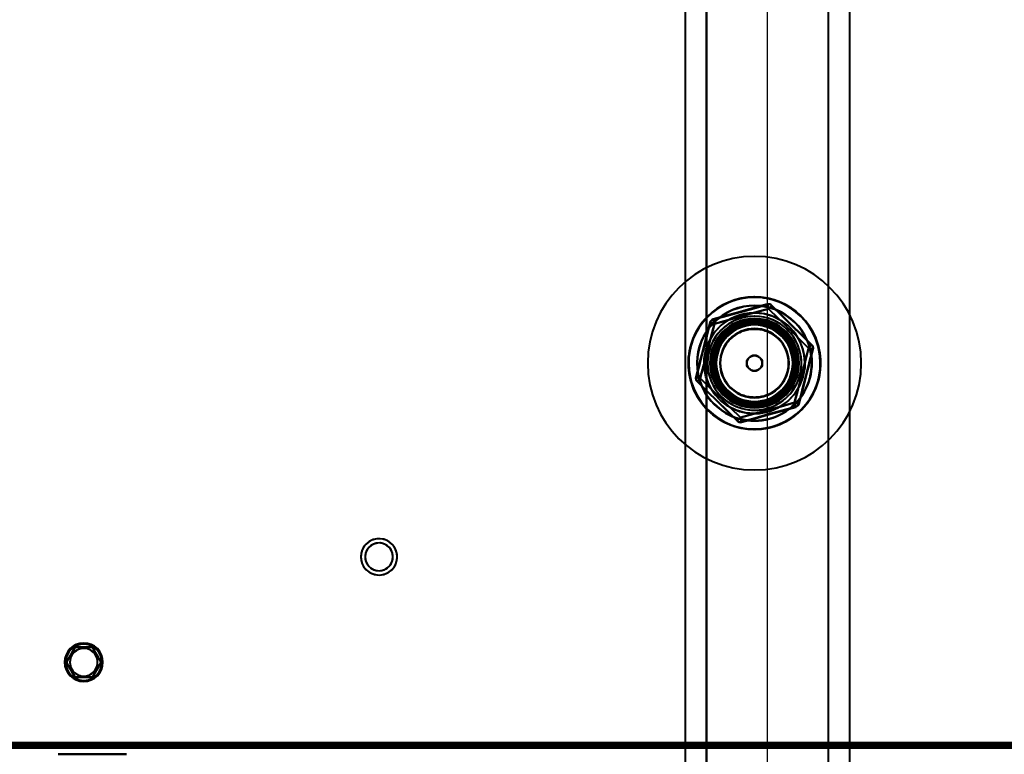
# Model space of a CAD drawing. Header units: millimetres. Extents: x -747 to 747, y -1110 to 610.
# Tile 52 of 93: x -175 to 55, y -335 to -163. Entities that reach past the tile are written whole.
import ezdxf

# ---------------------------------------------------------------- set-up
doc = ezdxf.new("R2010")
doc.units = ezdxf.units.MM
doc.layers.add('A-GENM', color=13, linetype='Continuous', lineweight=40)
doc.layers.add('G-IMPT', color=8, linetype='Continuous', lineweight=40)

# ---------------------------------------------------------------- blocks, each defined once
blk = doc.blocks.new('Nexa Toit - 1000-755047-Niveau de réf_')
at = {"layer": 'A-GENM'}
for p, q in [((-19.25, 490), (-19.25, -490)), ((-19.25, 490), (-19.25, -490)), ((-14.25, -490), (-14.25, 490)), ((-14.25, 490), (-14.25, -490)), ((14.25, 490), (14.25, -490)), ((14.25, 490), (14.25, -490)), ((19.25, 490), (19.25, -490)), ((19.25, 490), (19.25, -490))]:
    blk.add_line(p, q, dxfattribs=at)
blk = doc.blocks.new('NEXA 1000 CALQUES_dwg-755156-Niveau de réf_')
at = {"layer": 'G-IMPT'}
for p, q in [((-548.9, -331.5), (548.9, -331.5)), ((-584.4, -332), (584.4, -332)), ((-150, -333.55), (-166, -333.55)), ((-150, -333.55), (-166, -333.55)), ((-166, -333.55), (-158, -333.55)), ((-150, -333.55), (-166, -333.55)), ((-150, -333.55), (-166, -333.55)), ((-166, -333.55), (-158, -333.55)), ((-161.05, -333.55), (-155.05, -333.55)), ((-157.23, -333.55), (-161.05, -333.55)), ((-161.05, -333.55), (-155.05, -333.55)), ((-157.23, -333.55), (-161.05, -333.55)), ((-160.95, -333.55), (-154.95, -333.55)), ((-160.95, -333.55), (-154.95, -333.55)), ((-155.05, -333.55), (-158.77, -333.55)), ((-155.05, -333.55), (-158.77, -333.55)), ((-158, -333.55), (-150, -333.55)), ((-158, -333.55), (-150, -333.55)), ((-154.95, -333.55), (-157.23, -333.55)), ((-154.95, -333.55), (-157.23, -333.55))]:
    blk.add_line(p, q, dxfattribs=at)
at = {"layer": 'G-IMPT', "flags": 128}
for points in [[(-3, -253.8), (-5.17, -253.6), (-7.26, -253), (-9.21, -252.03), (-10.95, -250.72), (-12.42, -249.11), (-13.57, -247.25), (-14.35, -245.22), (-14.75, -243.08), (-14.75, -240.9), (-14.35, -238.76), (-13.56, -236.73), (-12.41, -234.88), (-10.94, -233.27), (-9.2, -231.96), (-7.74, -231.19), (-5.37, -230.44), (-3, -230.2)], [(0, -228.19), (-3.17, -229.08), (-6.34, -229.96), (-9.52, -230.84), (-12.69, -231.72)], [(-12.66, -231.81), (-9.49, -230.93), (-6.32, -230.05), (-3.15, -229.17), (0.02, -228.29)], [(0.02, -228.29), (-3.15, -229.17), (-6.32, -230.05), (-9.49, -230.93), (-12.66, -231.81)], [(-12.66, -231.81), (-9.49, -230.93), (-6.32, -230.05), (-3.15, -229.17), (0.02, -228.29)], [(0.29, -229.25), (-2.88, -230.14), (-6.05, -231.02), (-9.22, -231.9), (-12.39, -232.78)], [(-12.39, -232.78), (-9.22, -231.9), (-6.05, -231.02), (-2.88, -230.14), (0.29, -229.25)], [(-3, -230.2), (-0.83, -230.4), (1.26, -231), (3.21, -231.97), (4.95, -233.28), (6.42, -234.89), (7.57, -236.75), (8.35, -238.78), (8.75, -240.92), (8.75, -243.1), (8.35, -245.24), (7.56, -247.27), (6.41, -249.12), (4.94, -250.73), (3.2, -252.04), (1.74, -252.81), (-0.63, -253.56), (-3, -253.8)], [(0.29, -229.25), (0.22, -229.01), (0.16, -228.77), (0.09, -228.53), (0.02, -228.29)], [(0.02, -228.29), (0.09, -228.53), (0.16, -228.77), (0.22, -229.01), (0.29, -229.25)], [(0.29, -229.25), (0.47, -229.08), (0.64, -228.9), (0.82, -228.72), (0.99, -228.54)], [(0.99, -228.54), (0.82, -228.72), (0.64, -228.9), (0.47, -229.08), (0.29, -229.25)], [(9.68, -238.48), (7.34, -236.17), (4.99, -233.87), (2.64, -231.56), (0.29, -229.25)], [(0.29, -229.25), (2.64, -231.56), (4.99, -233.87), (7.34, -236.17), (9.68, -238.48)], [(0.99, -228.54), (3.34, -230.85), (5.69, -233.15), (8.04, -235.46), (10.38, -237.76)], [(10.38, -237.76), (8.04, -235.46), (5.69, -233.15), (3.34, -230.85), (0.99, -228.54)], [(0.99, -228.54), (3.34, -230.85), (5.69, -233.15), (8.04, -235.46), (10.38, -237.76)], [(10.45, -237.69), (8.11, -235.39), (5.76, -233.08), (3.41, -230.78), (1.06, -228.47)], [(-13.46, -232.5), (-14.28, -235.69), (-15.1, -238.87), (-15.93, -242.06), (-16.75, -245.25)], [(-16.65, -245.27), (-15.83, -242.09), (-15.01, -238.9), (-14.18, -235.71), (-13.36, -232.53)], [(-13.36, -232.53), (-14.18, -235.71), (-15.01, -238.9), (-15.83, -242.09), (-16.65, -245.27)], [(-16.65, -245.27), (-15.83, -242.09), (-15.01, -238.9), (-14.18, -235.71), (-13.36, -232.53)], [(-12.39, -232.78), (-13.22, -235.96), (-14.04, -239.15), (-14.86, -242.34), (-15.68, -245.52)], [(-15.68, -245.52), (-14.86, -242.34), (-14.04, -239.15), (-13.22, -235.96), (-12.39, -232.78)], [(-12.39, -232.78), (-12.63, -232.71), (-12.88, -232.65), (-13.12, -232.59), (-13.36, -232.53)], [(-13.36, -232.53), (-13.12, -232.59), (-12.88, -232.65), (-12.63, -232.71), (-12.39, -232.78)], [(-12.39, -232.78), (-12.46, -232.54), (-12.53, -232.3), (-12.59, -232.05), (-12.66, -231.81)], [(-12.66, -231.81), (-12.59, -232.05), (-12.53, -232.3), (-12.46, -232.54), (-12.39, -232.78)], [(-10.39, -245.06), (-10.51, -244.77), (-10.61, -244.46), (-10.7, -244.16), (-10.78, -243.85), (-10.85, -243.54), (-10.91, -243.22), (-10.95, -242.9), (-10.98, -242.58), (-11, -242.26), (-11, -241.94), (-10.99, -241.62), (-10.97, -241.31), (-10.94, -240.99), (-10.89, -240.67), (-10.83, -240.36), (-10.76, -240.04), (-10.67, -239.74), (-10.58, -239.43), (-10.47, -239.13), (-10.35, -238.83), (-10.21, -238.54), (-10.07, -238.26), (-9.91, -237.98), (-9.75, -237.7), (-9.57, -237.44), (-9.38, -237.18), (-9.19, -236.93), (-8.98, -236.68), (-8.76, -236.45), (-8.53, -236.22), (-8.3, -236.01), (-8.05, -235.8), (-7.8, -235.6), (-7.54, -235.41), (-7.28, -235.24), (-7, -235.07), (-6.72, -234.92), (-6.44, -234.78), (-6.14, -234.64), (-5.85, -234.52), (-5.55, -234.42), (-5.24, -234.32), (-4.93, -234.24), (-4.62, -234.17), (-4.31, -234.11), (-3.99, -234.06), (-3.67, -234.03), (-3.35, -234.01), (-3.03, -234), (-2.71, -234.01), (-2.39, -234.02), (-2.07, -234.05), (-1.76, -234.1), (-1.44, -234.15), (-1.13, -234.22), (-0.82, -234.3), (-0.51, -234.4), (-0.21, -234.5), (0.09, -234.62), (0.38, -234.75), (0.67, -234.89), (0.95, -235.04), (1.22, -235.21), (1.49, -235.38), (1.75, -235.56), (2.01, -235.76), (2.25, -235.97), (2.49, -236.18), (2.72, -236.4), (2.94, -236.64), (3.15, -236.88), (3.35, -237.13), (3.54, -237.39), (3.71, -237.65), (3.88, -237.92), (4.04, -238.2), (4.19, -238.49), (4.32, -238.78), (4.39, -238.94)], [(4.39, -238.94), (4.51, -239.23), (4.61, -239.54), (4.7, -239.84), (4.78, -240.15), (4.85, -240.46), (4.91, -240.78), (4.95, -241.1), (4.98, -241.42), (5, -241.74), (5, -242.06), (4.99, -242.38), (4.97, -242.69), (4.94, -243.01), (4.89, -243.33), (4.83, -243.64), (4.76, -243.96), (4.67, -244.26), (4.58, -244.57), (4.47, -244.87), (4.35, -245.17), (4.21, -245.46), (4.07, -245.74), (3.91, -246.02), (3.75, -246.3), (3.57, -246.56), (3.38, -246.82), (3.19, -247.07), (2.98, -247.32), (2.76, -247.55), (2.53, -247.78), (2.3, -247.99), (2.05, -248.2), (1.8, -248.4), (1.54, -248.59), (1.28, -248.76), (1, -248.93), (0.72, -249.08), (0.44, -249.22), (0.14, -249.36), (-0.15, -249.48), (-0.45, -249.58), (-0.76, -249.68), (-1.07, -249.76), (-1.38, -249.83), (-1.69, -249.89), (-2.01, -249.94), (-2.33, -249.97), (-2.65, -249.99), (-2.97, -250), (-3.29, -249.99), (-3.61, -249.98), (-3.93, -249.95), (-4.24, -249.9), (-4.56, -249.85), (-4.87, -249.78), (-5.18, -249.7), (-5.49, -249.6), (-5.79, -249.5), (-6.09, -249.38), (-6.38, -249.25), (-6.67, -249.11), (-6.95, -248.96), (-7.22, -248.79), (-7.49, -248.62), (-7.75, -248.44), (-8.01, -248.24), (-8.25, -248.03), (-8.49, -247.82), (-8.72, -247.6), (-8.94, -247.36), (-9.15, -247.12), (-9.35, -246.87), (-9.54, -246.61), (-9.71, -246.35), (-9.88, -246.08), (-10.04, -245.8), (-10.19, -245.51), (-10.32, -245.22), (-10.39, -245.06)], [(6.39, -251.22), (7.22, -248.04), (8.04, -244.85), (8.86, -241.66), (9.68, -238.48)], [(9.68, -238.48), (8.86, -241.66), (8.04, -244.85), (7.22, -248.04), (6.39, -251.22)], [(10.65, -238.73), (9.83, -241.91), (9.01, -245.1), (8.18, -248.29), (7.36, -251.47)], [(7.36, -251.47), (8.18, -248.29), (9.01, -245.1), (9.83, -241.91), (10.65, -238.73)], [(10.65, -238.73), (9.83, -241.91), (9.01, -245.1), (8.18, -248.29), (7.36, -251.47)], [(7.46, -251.5), (8.28, -248.31), (9.1, -245.13), (9.93, -241.94), (10.75, -238.75)], [(9.68, -238.48), (9.86, -238.3), (10.03, -238.12), (10.21, -237.94), (10.38, -237.76)], [(10.38, -237.76), (10.21, -237.94), (10.03, -238.12), (9.86, -238.3), (9.68, -238.48)], [(9.68, -238.48), (9.93, -238.54), (10.17, -238.6), (10.41, -238.67), (10.65, -238.73)], [(10.65, -238.73), (10.41, -238.67), (10.17, -238.6), (9.93, -238.54), (9.68, -238.48)], [(-15.68, -245.52), (-15.93, -245.46), (-16.17, -245.4), (-16.41, -245.33), (-16.65, -245.27)], [(-16.65, -245.27), (-16.41, -245.33), (-16.17, -245.4), (-15.93, -245.46), (-15.68, -245.52)], [(-16.45, -246.31), (-14.11, -248.61), (-11.76, -250.92), (-9.41, -253.22), (-7.06, -255.53)], [(-16.38, -246.24), (-16.21, -246.06), (-16.03, -245.88), (-15.86, -245.7), (-15.68, -245.52)], [(-15.68, -245.52), (-15.86, -245.7), (-16.03, -245.88), (-16.21, -246.06), (-16.38, -246.24)], [(-6.99, -255.46), (-9.34, -253.15), (-11.69, -250.85), (-14.04, -248.54), (-16.38, -246.24)], [(-16.38, -246.24), (-14.04, -248.54), (-11.69, -250.85), (-9.34, -253.15), (-6.99, -255.46)], [(-6.99, -255.46), (-9.34, -253.15), (-11.69, -250.85), (-14.04, -248.54), (-16.38, -246.24)], [(-15.68, -245.52), (-13.34, -247.83), (-10.99, -250.13), (-8.64, -252.44), (-6.29, -254.75)], [(-6.29, -254.75), (-8.64, -252.44), (-10.99, -250.13), (-13.34, -247.83), (-15.68, -245.52)], [(-6.29, -254.75), (-3.12, -253.86), (0.05, -252.98), (3.22, -252.1), (6.39, -251.22)], [(6.39, -251.22), (3.22, -252.1), (0.05, -252.98), (-3.12, -253.86), (-6.29, -254.75)], [(6.39, -251.22), (6.46, -251.46), (6.53, -251.7), (6.59, -251.95), (6.66, -252.19)], [(6.39, -251.22), (6.63, -251.29), (6.88, -251.35), (7.12, -251.41), (7.36, -251.47)], [(6.66, -252.19), (6.59, -251.95), (6.53, -251.7), (6.46, -251.46), (6.39, -251.22)], [(7.36, -251.47), (7.12, -251.41), (6.88, -251.35), (6.63, -251.29), (6.39, -251.22)], [(6.66, -252.19), (3.49, -253.07), (0.32, -253.95), (-2.85, -254.83), (-6.02, -255.71)], [(-6.02, -255.71), (-2.85, -254.83), (0.32, -253.95), (3.49, -253.07), (6.66, -252.19)], [(6.66, -252.19), (3.49, -253.07), (0.32, -253.95), (-2.85, -254.83), (-6.02, -255.71)], [(-6, -255.81), (-2.83, -254.92), (0.34, -254.04), (3.52, -253.16), (6.69, -252.28)], [(-6.29, -254.75), (-6.47, -254.92), (-6.64, -255.1), (-6.82, -255.28), (-6.99, -255.46)], [(-6.99, -255.46), (-6.82, -255.28), (-6.64, -255.1), (-6.47, -254.92), (-6.29, -254.75)], [(-6.29, -254.75), (-6.22, -254.99), (-6.16, -255.23), (-6.09, -255.47), (-6.02, -255.71)], [(-6.02, -255.71), (-6.09, -255.47), (-6.16, -255.23), (-6.22, -254.99), (-6.29, -254.75)], [(-164.04, -312), (-163.54, -311.13), (-163.03, -310.25), (-162.53, -309.38), (-162.02, -308.5)], [(-162.02, -308.5), (-162.53, -309.38), (-163.03, -310.25), (-163.54, -311.13), (-164.04, -312)], [(-164.04, -312), (-163.54, -311.13), (-163.03, -310.25), (-162.53, -309.38), (-162.02, -308.5)], [(-162.02, -308.5), (-162.53, -309.38), (-163.03, -310.25), (-163.54, -311.13), (-164.04, -312)], [(-162.02, -308.5), (-161.01, -308.5), (-160, -308.5), (-158.99, -308.5), (-157.98, -308.5)], [(-157.98, -308.5), (-158.99, -308.5), (-160, -308.5), (-161.01, -308.5), (-162.02, -308.5)], [(-162.02, -308.5), (-161.01, -308.5), (-160, -308.5), (-158.99, -308.5), (-157.98, -308.5)], [(-157.98, -308.5), (-158.99, -308.5), (-160, -308.5), (-161.01, -308.5), (-162.02, -308.5)], [(-157.98, -308.5), (-157.47, -309.38), (-156.97, -310.25), (-156.46, -311.13), (-155.96, -312)], [(-155.96, -312), (-156.46, -311.13), (-156.97, -310.25), (-157.47, -309.38), (-157.98, -308.5)], [(-157.98, -308.5), (-157.47, -309.38), (-156.97, -310.25), (-156.46, -311.13), (-155.96, -312)], [(-155.96, -312), (-156.46, -311.13), (-156.97, -310.25), (-157.47, -309.38), (-157.98, -308.5)], [(-162.02, -315.5), (-162.53, -314.63), (-163.03, -313.75), (-163.54, -312.88), (-164.04, -312)], [(-164.04, -312), (-163.54, -312.88), (-163.03, -313.75), (-162.53, -314.63), (-162.02, -315.5)], [(-162.02, -315.5), (-162.53, -314.63), (-163.03, -313.75), (-163.54, -312.88), (-164.04, -312)], [(-164.04, -312), (-163.54, -312.88), (-163.03, -313.75), (-162.53, -314.63), (-162.02, -315.5)], [(-155.96, -312), (-156.46, -312.88), (-156.97, -313.75), (-157.47, -314.63), (-157.98, -315.5)], [(-157.98, -315.5), (-157.47, -314.63), (-156.97, -313.75), (-156.46, -312.88), (-155.96, -312)], [(-155.96, -312), (-156.46, -312.88), (-156.97, -313.75), (-157.47, -314.63), (-157.98, -315.5)], [(-157.98, -315.5), (-157.47, -314.63), (-156.97, -313.75), (-156.46, -312.88), (-155.96, -312)], [(-157.98, -315.5), (-158.99, -315.5), (-160, -315.5), (-161.01, -315.5), (-162.02, -315.5)], [(-162.02, -315.5), (-161.01, -315.5), (-160, -315.5), (-158.99, -315.5), (-157.98, -315.5)], [(-157.98, -315.5), (-158.99, -315.5), (-160, -315.5), (-161.01, -315.5), (-162.02, -315.5)], [(-162.02, -315.5), (-161.01, -315.5), (-160, -315.5), (-158.99, -315.5), (-157.98, -315.5)], [(584.4, -331.4), (292.2, -331.4), (0, -331.4), (-292.2, -331.4), (-584.4, -331.4)], [(584.4, -331.4), (292.2, -331.4), (0, -331.4), (-292.2, -331.4), (-584.4, -331.4)], [(-584.4, -331.4), (-292.2, -331.4), (0, -331.4), (292.2, -331.4), (584.4, -331.4)], [(-584.4, -331.5), (-292.2, -331.5), (0, -331.5), (292.2, -331.5), (584.4, -331.5)], [(584, -331), (292, -331), (0, -331), (-292, -331), (-584, -331)], [(-584, -331), (-292, -331), (0, -331), (292, -331), (584, -331)], [(-583.9, -331), (-291.95, -331), (0, -331), (291.95, -331), (583.9, -331)], [(583.9, -331), (291.95, -331), (0, -331), (-291.95, -331), (-583.9, -331)], [(583.9, -331.5), (291.95, -331.5), (0, -331.5), (-291.95, -331.5), (-583.9, -331.5)], [(583.9, -331.5), (291.95, -331.5), (0, -331.5), (-291.95, -331.5), (-583.9, -331.5)], [(-583.9, -331.5), (-291.95, -331.5), (0, -331.5), (291.95, -331.5), (583.9, -331.5)], [(-583.9, -331.5), (-291.95, -331.5), (0, -331.5), (291.95, -331.5), (583.9, -331.5)], [(583.9, -331.5), (291.95, -331.5), (0, -331.5), (-291.95, -331.5), (-583.9, -331.5)], [(-583.9, -331.5), (-291.95, -331.5), (0, -331.5), (291.95, -331.5), (583.9, -331.5)], [(552, -330.9), (276, -330.9), (0, -330.9), (-276, -330.9), (-552, -330.9)], [(-552, -330.9), (-276, -330.9), (0, -330.9), (276, -330.9), (552, -330.9)], [(-549.4, -331.4), (-274.7, -331.4), (0, -331.4), (274.7, -331.4), (549.4, -331.4)], [(549.4, -331.5), (274.7, -331.5), (0, -331.5), (-274.7, -331.5), (-549.4, -331.5)], [(-549, -331), (-274.5, -331), (0, -331), (274.5, -331), (549, -331)], [(549, -331), (274.5, -331), (0, -331), (-274.5, -331), (-549, -331)], [(548.9, -330.9), (274.45, -330.9), (0, -330.9), (-274.45, -330.9), (-548.9, -330.9)], [(-548.9, -330.9), (-274.45, -330.9), (0, -330.9), (274.45, -330.9), (548.9, -330.9)], [(-548.9, -331), (-274.45, -331), (0, -331), (274.45, -331), (548.9, -331)], [(548.9, -331), (274.45, -331), (0, -331), (-274.45, -331), (-548.9, -331)], [(548.9, -331.5), (274.45, -331.5), (0, -331.5), (-274.45, -331.5), (-548.9, -331.5)], [(-548.9, -331.5), (-274.45, -331.5), (0, -331.5), (274.45, -331.5), (548.9, -331.5)], [(548.9, -331.5), (274.45, -331.5), (0, -331.5), (-274.45, -331.5), (-548.9, -331.5)], [(-548.9, -331.5), (-274.45, -331.5), (0, -331.5), (274.45, -331.5), (548.9, -331.5)], [(-548.9, -331.5), (-274.45, -331.5), (0, -331.5), (274.45, -331.5), (548.9, -331.5)], [(548.9, -331.5), (274.45, -331.5), (0, -331.5), (-274.45, -331.5), (-548.9, -331.5)], [(-405.2, -331.4), (-202.6, -331.4), (0, -331.4), (202.6, -331.4), (405.2, -331.4)], [(405.2, -331.4), (202.6, -331.4), (0, -331.4), (-202.6, -331.4), (-405.2, -331.4)], [(584.4, -332), (292.2, -332), (0, -332), (-292.2, -332), (-584.4, -332)], [(584.4, -332), (292.2, -332), (0, -332), (-292.2, -332), (-584.4, -332)], [(-584.4, -332), (-292.2, -332), (0, -332), (292.2, -332), (584.4, -332)], [(-584.4, -332), (-292.2, -332), (0, -332), (292.2, -332), (584.4, -332)], [(549.4, -332), (274.7, -332), (0, -332), (-274.7, -332), (-549.4, -332)], [(-549.4, -332), (-274.7, -332), (0, -332), (274.7, -332), (549.4, -332)], [(-549.4, -332), (-274.7, -332), (0, -332), (274.7, -332), (549.4, -332)], [(549.4, -332), (274.7, -332), (0, -332), (-274.7, -332), (-549.4, -332)]]:
    blk.add_lwpolyline(points, dxfattribs=at)
at = {"layer": 'G-IMPT'}
for centre, radius, start, end in [((-3, -242), 25, 360, 180), ((-3, -242), 25, 90, 270), ((-3, -242), 25, 90, 270), ((-3, -242), 25, 360, 180), ((-3, -242), 25, 360, 90), ((-3, -242), 25, 360, 90), ((-3, -242), 15.5, 22.5227, 202.5227), ((-3, -242), 15.5, 22.5227, 202.5227), ((-3, -242), 15.5, 22.5227, 202.5227), ((-3, -242), 15.5, 22.5227, 202.5227), ((-3, -242), 15.5, 360, 180), ((-3, -242), 15.5, 315.5209, 135.5209), ((-3, -242), 15.5, 315.5209, 135.5209), ((-3, -242), 15.4, 315.5209, 135.5209), ((0.29, -229.25), 1.1, 45.5209, 105.5209), ((-3, -242), 13.5, 22.5227, 202.5227), ((-3, -242), 13.5, 22.5227, 202.5227), ((-3, -242), 13.4, 22.5227, 202.5227), ((-3, -242), 13.4, 22.5227, 202.5227), ((-3, -242), 11.8, 360, 180), ((-3, -242), 11.8, 90, 180), ((-3, -242), 11.8, 270, 90), ((0.29, -229.25), 1, 45.5209, 105.5209), ((0.29, -229.25), 1, 45.5209, 105.5209), ((0.29, -229.25), 1, 45.5209, 105.5209), ((-3, -242), 15.5, 135.5209, 180), ((-3, -242), 15.5, 135.5209, 315.5209), ((-3, -242), 15.4, 135.5209, 315.5209), ((-3, -242), 11, 22.5227, 202.5227), ((-3, -242), 11, 22.5227, 202.5227), ((-3, -242), 10.98, 360, 180), ((-3, -242), 10.98, 360, 180), ((-12.39, -232.78), 1.1, 105.5209, 165.5209), ((-3, -242), 10.45, 360, 180), ((-3, -242), 10.45, 360, 180), ((-3, -242), 10.45, 0, 180), ((-3, -242), 10.45, 0, 180), ((-12.39, -232.78), 1, 105.5209, 165.5209), ((-12.39, -232.78), 1, 105.5209, 165.5209), ((-12.39, -232.78), 1, 105.5209, 165.5209), ((-3, -242), 10.1, 22.5227, 202.5227), ((-3, -242), 10.1, 22.5227, 202.5227), ((-3, -242), 10.1, 22.5227, 202.5227), ((-3, -242), 10.1, 22.5227, 202.5227), ((-3, -242), 9.72, 360, 180), ((-3, -242), 9.3, 360, 180), ((-3, -242), 9.3, 22.5227, 202.5227), ((-3, -242), 9.3, 22.5227, 202.5227), ((-3, -242), 9.3, 22.5227, 202.5227), ((-3, -242), 9.3, 360, 180), ((-3, -242), 9.3, 22.5227, 202.5227), ((-3, -242), 9.3, 22.5227, 202.5227), ((-3, -242), 10, 315.5209, 135.5209), ((-3, -242), 10, 315.5209, 135.5209), ((-3, -242), 9.72, 0, 135.5209), ((-3, -242), 9.5, 315.5209, 135.5209), ((-3, -242), 9.5, 315.5209, 135.5209), ((-3, -242), 9.5, 315.5209, 135.5209), ((-3, -242), 9.5, 315.5209, 135.5209), ((-3, -242), 10, 135.5209, 315.5209), ((-3, -242), 10, 135.5209, 315.5209), ((-3, -242), 9.2, 0, 180), ((-3, -242), 8.94, 90, 180), ((-3, -242), 8.94, 0, 180), ((-3, -242), 8.1, 22.5227, 202.5227), ((-3, -242), 8, 360, 180), ((-3, -242), 8, 22.5227, 202.5227), ((-3, -242), 8, 22.5227, 202.5227), ((-3, -242), 8, 22.5227, 202.5227), ((-3, -242), 8, 22.5227, 202.5227), ((-3, -242), 8, 22.5227, 202.5227), ((-3, -242), 8, 360, 180), ((-3, -242), 8.94, 270, 90), ((-3, -242), 15.5, 202.5227, 22.5227), ((-3, -242), 15.5, 202.5227, 22.5227), ((-3, -242), 15.5, 202.5227, 22.5227), ((-3, -242), 15.5, 202.5227, 22.5227), ((-3, -242), 13.5, 202.5227, 22.5227), ((-3, -242), 13.5, 202.5227, 22.5227), ((-3, -242), 13.4, 202.5227, 22.5227), ((-3, -242), 13.4, 202.5227, 22.5227), ((-3, -242), 9.72, 135.5209, 315.5209), ((-3, -242), 9.5, 135.5209, 315.5209), ((-3, -242), 9.5, 135.5209, 315.5209), ((-3, -242), 9.5, 135.5209, 315.5209), ((-3, -242), 9.5, 135.5209, 315.5209), ((-3, -242), 11, 202.5227, 22.5227), ((-3, -242), 11, 202.5227, 22.5227), ((-3, -242), 10.1, 202.5227, 22.5227), ((-3, -242), 10.1, 202.5227, 22.5227), ((-3, -242), 10.1, 202.5227, 22.5227), ((-3, -242), 10.1, 202.5227, 22.5227), ((-3, -242), 9.3, 202.5227, 22.5227), ((-3, -242), 9.3, 202.5227, 22.5227), ((-3, -242), 9.3, 202.5227, 22.5227), ((-3, -242), 9.3, 202.5227, 22.5227), ((-3, -242), 8.1, 202.5227, 22.5227), ((-3, -242), 8, 202.5227, 22.5227), ((-3, -242), 8, 202.5227, 22.5227), ((-3, -242), 8, 202.5227, 22.5227), ((-3, -242), 8, 360, 22.5227), ((-3, -242), 8, 360, 22.5227), ((-3, -242), 9.3, 360, 22.5227), ((9.68, -238.48), 1, 345.5209, 45.5209), ((9.68, -238.48), 1, 345.5209, 45.5209), ((9.68, -238.48), 1, 345.5209, 45.5209), ((9.68, -238.48), 1.1, 345.5209, 45.5209), ((-3, -242), 25, 180, 360), ((-3, -242), 25, 180, 360), ((-3, -242), 15.5, 180, 315.5209), ((-3, -242), 15.5, 180, 360), ((-3, -242), 11.8, 180, 360), ((-3, -242), 11.8, 180, 270), ((-3, -242), 10.98, 180, 360), ((-3, -242), 10.98, 180, 360), ((-3, -242), 10.45, 180, 360), ((-3, -242), 10.45, 180, 0), ((-3, -242), 10.45, 180, 360), ((-3, -242), 10.45, 180, 0), ((-3, -242), 9.72, 180, 360), ((-3, -242), 9.3, 180, 360), ((-3, -242), 9.3, 180, 360), ((-3, -242), 9.2, 180, 0), ((-3, -242), 8.94, 180, 270), ((-3, -242), 8.94, 180, 0), ((-3, -242), 9.3, 202.5227, 360), ((-3, -242), 8, 180, 360), ((-3, -242), 8, 180, 360), ((-3, -242), 8, 202.5227, 360), ((-3, -242), 8, 202.5227, 360), ((-3, -242), 1.81, 360, 180), ((-3, -242), 1.81, 180, 360), ((-3, -242), 25, 270, 360), ((-3, -242), 25, 270, 360), ((-3, -242), 9.72, 315.5209, 0), ((-15.68, -245.52), 1.1, 165.5209, 225.5209), ((-15.68, -245.52), 1, 165.5209, 225.5209), ((-15.68, -245.52), 1, 165.5209, 225.5209), ((-15.68, -245.52), 1, 165.5209, 225.5209), ((6.39, -251.22), 1, 285.5209, 345.5209), ((6.39, -251.22), 1, 285.5209, 345.5209), ((6.39, -251.22), 1, 285.5209, 345.5209), ((6.39, -251.22), 1.1, 285.5209, 345.5209), ((-6.29, -254.75), 1.1, 225.5209, 285.5209), ((-6.29, -254.75), 1, 225.5209, 285.5209), ((-6.29, -254.75), 1, 225.5209, 285.5209), ((-6.29, -254.75), 1, 225.5209, 285.5209), ((-90.88, -287.33), 4.25, 360, 180), ((-90.88, -287.33), 4.25, 300, 120), ((-90.88, -287.33), 4.25, 300, 120), ((-90.88, -287.33), 4.25, 300, 120), ((-90.88, -287.33), 4.25, 120, 180), ((-90.88, -287.33), 4.25, 120, 300), ((-90.88, -287.33), 4.25, 120, 300), ((-90.88, -287.33), 3.25, 360, 180), ((-90.88, -287.33), 3.25, 120, 300), ((-90.88, -287.33), 3.25, 120, 300), ((-90.88, -287.33), 3.25, 120, 300), ((-90.88, -287.33), 3.25, 300, 120), ((-90.88, -287.33), 3.25, 300, 120), ((-90.88, -287.33), 3.25, 360, 120), ((-90.88, -287.33), 4.25, 180, 300), ((-90.88, -287.33), 4.25, 180, 360), ((-90.88, -287.33), 3.25, 180, 360), ((-90.88, -287.33), 3.25, 300, 360), ((-160, -312), 4.5, 360, 180), ((-160, -312), 4.5, 90, 180), ((-160, -312), 4.5, 90, 270), ((-160, -312), 4.5, 0, 180), ((-160, -312), 4.25, 360, 180), ((-160, -312), 4.25, 360, 180), ((-160, -312), 4.25, 360, 180), ((-160, -312), 4.25, 360, 180), ((-160, -312), 4.25, 360, 180), ((-160, -312), 4.25, 120, 300), ((-160, -312), 4.25, 120, 180), ((-160, -312), 4.25, 120, 300), ((-160, -312), 3.25, 0, 180), ((-160, -312), 3.25, 360, 180), ((-160, -312), 3.25, 0, 180), ((-160, -312), 3.25, 360, 180), ((-160, -312), 3.25, 0, 180), ((-160, -312), 4.25, 300, 120), ((-160, -312), 4.25, 300, 120), ((-160, -312), 4.25, 300, 120), ((-160, -312), 3.25, 300, 120), ((-160, -312), 3.25, 300, 120), ((-160, -312), 3.25, 300, 120), ((-160, -312), 4.5, 360, 90), ((-160, -312), 4.5, 270, 90), ((-160, -312), 3.25, 120, 300), ((-160, -312), 3.25, 120, 300), ((-160, -312), 3.25, 120, 180), ((-160, -312), 4.5, 180, 360), ((-160, -312), 4.5, 180, 270), ((-160, -312), 4.5, 180, 360), ((-160, -312), 4.25, 180, 360), ((-160, -312), 4.25, 180, 360), ((-160, -312), 4.25, 180, 360), ((-160, -312), 4.25, 180, 360), ((-160, -312), 4.25, 180, 360), ((-160, -312), 4.25, 180, 300), ((-160, -312), 3.25, 180, 0), ((-160, -312), 3.25, 180, 360), ((-160, -312), 3.25, 180, 360), ((-160, -312), 3.25, 180, 0), ((-160, -312), 3.25, 180, 300), ((-160, -312), 3.25, 180, 360), ((-160, -312), 4.5, 270, 0)]:
    blk.add_arc(centre, radius, start, end, dxfattribs=at)
for points in [[(-14.02, -231.17), (-12.61, -229.73), (-9.21, -227.4), (-3.15, -226.12), (2.94, -227.26), (8.15, -230.65), (11.62, -235.79), (12.88, -241.86), (11.71, -247.94), (9.44, -251.38), (8.02, -252.83)], [(8.02, -252.83), (9.44, -251.38), (11.69, -247.93), (12.83, -241.85), (11.55, -235.81), (8.07, -230.73), (2.92, -227.34), (-3.14, -226.17), (-9.19, -227.42), (-12.6, -229.73), (-14.02, -231.17)], [(8.02, -252.83), (6.61, -254.27), (3.21, -256.6), (-2.85, -257.88), (-8.94, -256.74), (-14.15, -253.35), (-17.62, -248.21), (-18.88, -242.14), (-17.71, -236.06), (-15.44, -232.62), (-14.02, -231.17)], [(-14.02, -231.17), (-15.44, -232.62), (-17.69, -236.07), (-18.83, -242.15), (-17.55, -248.19), (-14.07, -253.27), (-8.92, -256.66), (-2.86, -257.83), (3.19, -256.58), (6.6, -254.27), (8.02, -252.83)]]:
    blk.add_open_spline(points, degree=3, dxfattribs=at)
for points in [[(-4.81, -242), (-4.83, -241.86), (-4.82, -241.6), (-4.73, -241.3), (-4.63, -241.1), (-4.53, -240.96), (-4.41, -240.83), (-4.24, -240.68), (-4.03, -240.54), (-3.78, -240.42), (-3.53, -240.31), (-3.24, -240.22), (-2.99, -240.18), (-2.74, -240.22), (-2.46, -240.3), (-2.22, -240.4), (-1.98, -240.52), (-1.77, -240.66), (-1.6, -240.81), (-1.49, -240.94), (-1.38, -241.08), (-1.27, -241.29), (-1.18, -241.58), (-1.17, -241.86), (-1.19, -242)], [(-1.19, -242), (-1.17, -242.14), (-1.18, -242.4), (-1.27, -242.7), (-1.37, -242.9), (-1.47, -243.04), (-1.59, -243.17), (-1.76, -243.32), (-1.97, -243.46), (-2.22, -243.58), (-2.47, -243.69), (-2.76, -243.78), (-3.01, -243.82), (-3.26, -243.78), (-3.54, -243.7), (-3.78, -243.6), (-4.02, -243.48), (-4.23, -243.34), (-4.4, -243.19), (-4.51, -243.06), (-4.62, -242.92), (-4.73, -242.71), (-4.82, -242.42), (-4.83, -242.14), (-4.81, -242)]]:
    blk.add_open_spline(points, degree=3, knots=[0, 0, 0, 0, 0.0625, 0.125, 0.15625, 0.1875, 0.21875, 0.25, 0.3125, 0.34375, 0.375, 0.4375, 0.5, 0.5625, 0.625, 0.65625, 0.6875, 0.75, 0.78125, 0.8125, 0.84375, 0.875, 0.9375, 1, 1, 1, 1], dxfattribs=at)

msp = doc.modelspace()

# ---------------------------------------------------------------- linework, layer by layer
at = {"color": 94, "lineweight": 30}
msp.add_line((0, 610.1), (0, -609.1), dxfattribs=at)
msp.add_circle((0, 0.5), 609.6, dxfattribs=at)

# ---------------------------------------------------------------- block references
at = {"layer": 'A-GENM'}
msp.add_blockref('Nexa Toit - 1000-755047-Niveau de réf_', (0, 0), dxfattribs=at)
at = {"layer": 'G-IMPT'}
msp.add_blockref('NEXA 1000 CALQUES_dwg-755156-Niveau de réf_', (0, -1), dxfattribs=at)

doc.saveas('drawing.dxf')
